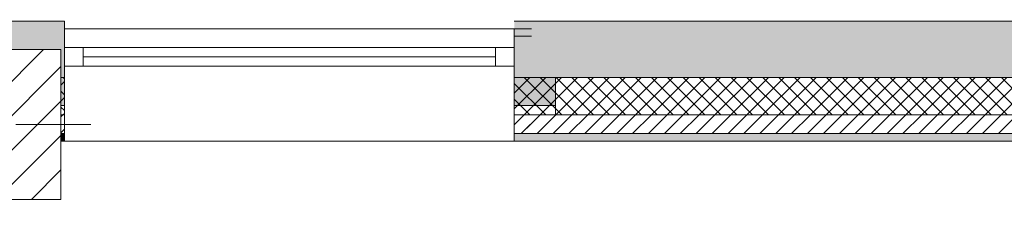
# Model space of a CAD drawing. Header units: millimetres. Extents: x -40968 to 13979, y -19284 to 4746.
# Tile 8 of 106: x -18960 to -16334, y -12575 to -12015. Entities that reach past the tile are written whole.
import ezdxf

# ---------------------------------------------------------------- set-up
doc = ezdxf.new("R2010")
doc.units = ezdxf.units.MM
doc.header["$MEASUREMENT"] = 0
doc.linetypes.add('Wipeout_Contour', pattern=[1000, 0, -1000])
for name, color, linetype in [('10_ESTR_Pilars', 7, 'Continuous'), ('12_FAÇ_Façana', 7, 'Continuous'), ('Ventanas Archicad', 7, 'Continuous')]:
    doc.layers.add(name, color=color, linetype=linetype)
for name, color, linetype, lineweight in [('10_ESTR_Pilars_Pluma_Nº__20', 1, 'Continuous', 5), ('10_ESTR_Pilars_Pluma_Nº__28', 7, 'Continuous', 20), ('10_ESTR_Pilars_Pluma_Nº__42', 8, 'Continuous', 25), ('12_FAÇ_Façana_Pluma_Nº__2', 8, 'Continuous', 5), ('12_FAÇ_Façana_Pluma_Nº__7', 7, 'Continuous', 5), ('Ventanas Archicad_Pluma_Nº__7', 7, 'Continuous', 5)]:
    doc.layers.add(name, color=color, linetype=linetype, lineweight=lineweight)
for name, color, linetype, lineweight, true_color in [('12_FAÇ_Façana_Pluma_Nº__102', 7, 'Continuous', 5, 0xcccccc), ('12_FAÇ_Façana_Pluma_Nº__174', 7, 'Continuous', 13, 0xe4ad2c), ('12_FAÇ_Façana_Pluma_Nº__176', 7, 'Continuous', 15, 0x93a0c6), ('12_FAÇ_Façana_Pluma_Nº__43', 7, 'Continuous', 5, 0xa4a4a6), ('Ventanas Archicad_Pluma_Nº__23', 7, 'Continuous', 5, 0xa4a4a6), ('Ventanas Archicad_Pluma_Nº__3', 7, 'Continuous', 5, 0xa4a4a4), ('Ventanas Archicad_Pluma_Nº__43', 7, 'Continuous', 5, 0xa4a4a6)]:
    doc.layers.add(name, color=color, linetype=linetype, lineweight=lineweight, true_color=true_color)
pattern_1 = [(45, (0, 0), (-21.213203, 21.213203), [])]
pattern_2 = [(45, (0, 0), (-21.213203, 21.213203), []), (135, (0, 0), (21.213203, 21.213203), [])]
pattern_3 = [(0, (0, 0), (0, 75), [0, -75])]

# ---------------------------------------------------------------- blocks, each defined once
blk = doc.blocks.new('Muro_25_2', base_point=(-14286.1, -12339))
at = {"layer": '12_FAÇ_Façana_Pluma_Nº__102', "linetype": 'Continuous', "lineweight": 0, "true_color": 0xe5e5e5}
for points in [[(-15706.1, -12019), (-17641.1, -12019), (-17641.1, -12169), (-15706.1, -12169)], [(-15706.1, -12169), (-15616.1, -12169), (-15616.1, -12019), (-15706.1, -12019)], [(-15616.1, -12169), (-14286.1, -12169), (-14286.1, -12019), (-15616.1, -12019)]]:
    blk.add_hatch(color=254, dxfattribs=at).paths.add_polyline_path(points)
at = {"layer": '12_FAÇ_Façana_Pluma_Nº__174', "linetype": 'Continuous', "lineweight": 13, "true_color": 0xe4ad2c}
h = blk.add_hatch(dxfattribs=at)
h.set_pattern_fill('SATE_Aislamiento_0002', color=42, style=0, pattern_type=2)
h.set_pattern_definition(pattern_2)
h.paths.add_polyline_path([(-15706.1, -12169), (-17641.1, -12169), (-17641.1, -12269), (-15706.1, -12269)])
h = blk.add_hatch(dxfattribs=at)
h.set_pattern_fill('SATE_Aislamiento_0002', color=42, style=0, pattern_type=2)
h.set_pattern_definition(pattern_2)
h.paths.add_polyline_path([(-15616.1, -12269), (-14286.1, -12269), (-14286.1, -12169), (-15616.1, -12169)])
at = {"layer": '12_FAÇ_Façana_Pluma_Nº__176', "linetype": 'Continuous', "lineweight": 0, "true_color": 0x495063}
for points in [[(-15716.1, -12319), (-17641.1, -12319), (-17641.1, -12339), (-15716.1, -12339)], [(-15716.1, -12339), (-15706.1, -12339), (-15706.1, -12319), (-15716.1, -12319)], [(-15616.1, -12339), (-15606.1, -12339), (-15606.1, -12319), (-15616.1, -12319)], [(-15606.1, -12339), (-14286.1, -12339), (-14286.1, -12319), (-15606.1, -12319)]]:
    blk.add_hatch(color=251, dxfattribs=at).paths.add_polyline_path(points)
at = {"layer": '12_FAÇ_Façana_Pluma_Nº__2', "linetype": 'Continuous', "lineweight": 5}
h = blk.add_hatch(dxfattribs=at)
h.set_pattern_fill('Ceramic_0002', color=8, style=0, pattern_type=2)
h.set_pattern_definition(pattern_1)
h.paths.add_polyline_path([(-15706.1, -12269), (-17641.1, -12269), (-17641.1, -12319), (-15706.1, -12319)])
h = blk.add_hatch(dxfattribs=at)
h.set_pattern_fill('Ceramic_0002', color=8, style=0, pattern_type=2)
h.set_pattern_definition(pattern_1)
h.paths.add_polyline_path([(-15616.1, -12319), (-14286.1, -12319), (-14286.1, -12269), (-15616.1, -12269)])
at = {"layer": '12_FAÇ_Façana_Pluma_Nº__7', "color": 7, "linetype": 'Continuous', "lineweight": 5}
for p, q in [((-17641.1, -12169), (-15706.1, -12169)), ((-15706.1, -12169), (-15706.1, -12269)), ((-15616.1, -12269), (-15616.1, -12169)), ((-15616.1, -12169), (-14286.1, -12169)), ((-17641.1, -12269), (-15706.1, -12269)), ((-15706.1, -12269), (-15706.1, -12319)), ((-15616.1, -12319), (-15616.1, -12269)), ((-15616.1, -12269), (-14286.1, -12269)), ((-17641.1, -12319), (-15706.1, -12319)), ((-15706.1, -12319), (-15706.1, -12339)), ((-15616.1, -12339), (-15616.1, -12319)), ((-15616.1, -12319), (-14286.1, -12319))]:
    blk.add_line(p, q, dxfattribs=at)
at = {"layer": '12_FAÇ_Façana_Pluma_Nº__7', "color": 7, "linetype": 'Continuous', "lineweight": 5, "flags": 128}
for points in [[(-14286.1, -12019), (-17641.1, -12019)], [(-14286.1, -12059), (-14286.1, -12019)], [(-17641.1, -12339), (-15716.1, -12339)], [(-15606.1, -12339), (-14286.1, -12339)]]:
    blk.add_lwpolyline(points, dxfattribs=at)
blk = doc.blocks.new('Muro_28_2', base_point=(-18841.1, -12339))
at = {"layer": '12_FAÇ_Façana_Pluma_Nº__102', "linetype": 'Continuous', "lineweight": 0, "true_color": 0xe5e5e5}
blk.add_hatch(color=254, dxfattribs=at).paths.add_polyline_path([(-19266.1, -12019), (-19266.1, -12169), (-19250.4, -12169), (-19250.4, -12094.6), (-18850.4, -12094.6), (-18850.4, -12169), (-18841.1, -12169), (-18841.1, -12019)])
at = {"layer": '12_FAÇ_Façana_Pluma_Nº__174', "linetype": 'Continuous', "lineweight": 13, "true_color": 0xe4ad2c}
h = blk.add_hatch(dxfattribs=at)
h.set_pattern_fill('SATE_Aislamiento_0002', color=42, style=0, pattern_type=2)
h.set_pattern_definition(pattern_2)
h.paths.add_polyline_path([(-19266.1, -12269), (-19250.4, -12269), (-19250.4, -12169), (-19266.1, -12169)])
h = blk.add_hatch(dxfattribs=at)
h.set_pattern_fill('SATE_Aislamiento_0002', color=42, style=0, pattern_type=2)
h.set_pattern_definition(pattern_2)
h.paths.add_polyline_path([(-18850.4, -12269), (-18841.1, -12269), (-18841.1, -12169), (-18850.4, -12169)])
at = {"layer": '12_FAÇ_Façana_Pluma_Nº__176', "linetype": 'Continuous', "lineweight": 0, "true_color": 0x495063}
for points in [[(-19266.1, -12339), (-19250.4, -12339), (-19250.4, -12319), (-19266.1, -12319)], [(-18850.4, -12339), (-18841.1, -12339), (-18841.1, -12319), (-18850.4, -12319)]]:
    blk.add_hatch(color=251, dxfattribs=at).paths.add_polyline_path(points)
at = {"layer": '12_FAÇ_Façana_Pluma_Nº__2', "linetype": 'Continuous', "lineweight": 5}
h = blk.add_hatch(dxfattribs=at)
h.set_pattern_fill('Ceramic_0002', color=8, style=0, pattern_type=2)
h.set_pattern_definition(pattern_1)
h.paths.add_polyline_path([(-19266.1, -12319), (-19250.4, -12319), (-19250.4, -12269), (-19266.1, -12269)])
h = blk.add_hatch(dxfattribs=at)
h.set_pattern_fill('Ceramic_0002', color=8, style=0, pattern_type=2)
h.set_pattern_definition(pattern_1)
h.paths.add_polyline_path([(-18850.4, -12319), (-18841.1, -12319), (-18841.1, -12269), (-18850.4, -12269)])
at = {"layer": '12_FAÇ_Façana_Pluma_Nº__7', "color": 7, "linetype": 'Continuous', "lineweight": 5}
for p, q in [((-19266.1, -12169), (-19250.4, -12169)), ((-18850.4, -12169), (-18841.1, -12169)), ((-19266.1, -12269), (-19250.4, -12269)), ((-18850.4, -12269), (-18841.1, -12269)), ((-19266.1, -12319), (-19250.4, -12319)), ((-18850.4, -12319), (-18841.1, -12319))]:
    blk.add_line(p, q, dxfattribs=at)
at = {"layer": '12_FAÇ_Façana_Pluma_Nº__7', "color": 7, "linetype": 'Continuous', "lineweight": 5, "flags": 128}
for points in [[(-18841.1, -12019), (-19266.1, -12019)], [(-19266.1, -12019), (-19266.1, -12059)], [(-18841.1, -12339), (-18841.1, -12019)], [(-19266.1, -12339), (-19250.4, -12339)], [(-18850.4, -12339), (-18841.1, -12339)]]:
    blk.add_lwpolyline(points, dxfattribs=at)
blk = doc.blocks.new('Ventana Vertical Multi-Faja 27_9')
at = {"layer": 'Ventanas Archicad_Pluma_Nº__23', "color": 253, "linetype": 'Continuous', "lineweight": 5, "true_color": 0xa4a4a6}
for p, q in [((-600, 0), (-550, 0)), ((-550, 0), (-550, -50)), ((550, -50), (550, 0)), ((550, 0), (600, 0)), ((-550, -50), (-600, -50)), ((600, -50), (550, -50))]:
    blk.add_line(p, q, dxfattribs=at)
at = {"layer": 'Ventanas Archicad_Pluma_Nº__3', "color": 253, "linetype": 'Continuous', "lineweight": 5, "true_color": 0xa4a4a4}
for p, q in [((-600, 50), (600, 50)), ((-550, 0), (550, 0)), ((-550, -25), (550, -25)), ((550, -50), (-550, -50)), ((-600, -250), (600, -250))]:
    blk.add_line(p, q, dxfattribs=at)
at = {"layer": 'Ventanas Archicad_Pluma_Nº__43', "color": 253, "linetype": 'Continuous', "lineweight": 5, "true_color": 0xa4a4a6}
for p, q in [((-600, -180), (-600, -155)), ((600, -180), (600, -155))]:
    blk.add_line(p, q, dxfattribs=at)
at = {"layer": 'Ventanas Archicad_Pluma_Nº__7', "color": 7, "linetype": 'Continuous', "lineweight": 5}
for p, q in [((-600, 50), (-600, 30)), ((-600, 30), (-600, 0)), ((-600, 30), (-600, 0)), ((600, 50), (600, 30)), ((600, 30), (600, 0)), ((600, 30), (600, 0)), ((-600, 0), (-600, -50)), ((-600, 0), (-600, -50)), ((-600, 0), (-600, -50)), ((-600, 0), (-600, -50)), ((600, 0), (600, -50)), ((600, 0), (600, -50)), ((600, 0), (600, -50)), ((600, 0), (600, -50)), ((-600, -50), (-600, -80)), ((-600, -50), (-600, -80)), ((600, -50), (600, -80)), ((600, -50), (600, -80)), ((-600, -80), (-600, -155)), ((-600, -80), (-600, -155)), ((600, -80), (600, -155)), ((600, -80), (600, -155)), ((-600, -180), (-600, -230)), ((600, -180), (600, -230)), ((-600, -230), (-600, -250)), ((600, -230), (600, -250))]:
    blk.add_line(p, q, dxfattribs=at)
blk = doc.blocks.new('Muro_31_2', base_point=(-17595.4, -12339))
at = {"layer": '12_FAÇ_Façana', "linetype": 'Continuous', "lineweight": 0, "true_color": 0x000000}
h = blk.add_hatch(dxfattribs=at)
h.set_pattern_fill('Yeso_0002', color=18, style=0, pattern_type=2)
h.set_pattern_definition(pattern_3)
h.paths.add_polyline_path([(-18841.1, -12269), (-18841.1, -12244), (-18951.1, -12244), (-18951.1, -12269)])
h = blk.add_hatch(dxfattribs=at)
h.set_pattern_fill('Yeso_0002', color=18, style=0, pattern_type=2)
h.set_pattern_definition(pattern_3)
h.paths.add_polyline_path([(-17641.1, -12269), (-17531.1, -12269), (-17531.1, -12244), (-17641.1, -12244)])
at = {"layer": '12_FAÇ_Façana_Pluma_Nº__102', "linetype": 'Continuous', "lineweight": 0, "true_color": 0xe5e5e5}
for points in [[(-18951.1, -12169), (-18951.1, -12244), (-18841.1, -12244), (-18841.1, -12059)], [(-17641.1, -12059), (-17595.4, -12104.7), (-17595.4, -12059)], [(-17531.1, -12169), (-17641.1, -12059), (-17641.1, -12244), (-17531.1, -12244)]]:
    blk.add_hatch(color=254, dxfattribs=at).paths.add_polyline_path(points)
at = {"layer": '12_FAÇ_Façana_Pluma_Nº__176', "linetype": 'Continuous', "lineweight": 0, "true_color": 0x495063}
for points in [[(-17595.4, -12039), (-17641.1, -12039), (-17641.1, -12059), (-17595.4, -12059)], [(-17641.1, -12339), (-17595.4, -12339), (-17595.4, -12319), (-17641.1, -12319)]]:
    blk.add_hatch(color=251, dxfattribs=at).paths.add_polyline_path(points)
at = {"layer": '12_FAÇ_Façana_Pluma_Nº__2', "linetype": 'Continuous', "lineweight": 5}
h = blk.add_hatch(dxfattribs=at)
h.set_pattern_fill('Ceramic_0002', color=8, style=0, pattern_type=2)
h.set_pattern_definition(pattern_1)
h.paths.add_polyline_path([(-17641.1, -12269), (-17641.1, -12319), (-17595.4, -12319), (-17595.4, -12269)])
at = {"layer": '12_FAÇ_Façana_Pluma_Nº__43', "color": 253, "linetype": 'Continuous', "lineweight": 5, "true_color": 0xa4a4a6}
for p, q in [((-18951.1, -12244), (-18951.1, -12269)), ((-18841.1, -12244), (-18951.1, -12244)), ((-18841.1, -12269), (-18841.1, -12244)), ((-17641.1, -12269), (-17641.1, -12244)), ((-17641.1, -12244), (-17531.1, -12244)), ((-17531.1, -12244), (-17531.1, -12269)), ((-18951.1, -12269), (-18841.1, -12269)), ((-17531.1, -12269), (-17641.1, -12269))]:
    blk.add_line(p, q, dxfattribs=at)
at = {"layer": '12_FAÇ_Façana_Pluma_Nº__7', "color": 7, "linetype": 'Continuous', "lineweight": 5}
for p, q in [((-18841.1, -12039), (-18841.1, -12059)), ((-17641.1, -12039), (-17641.1, -12059)), ((-18841.1, -12059), (-18841.1, -12089)), ((-18841.1, -12059), (-18841.1, -12089)), ((-17595.4, -12059), (-17641.1, -12059)), ((-17641.1, -12059), (-17641.1, -12089)), ((-17641.1, -12059), (-17641.1, -12089)), ((-18841.1, -12089), (-18841.1, -12139)), ((-18841.1, -12089), (-18841.1, -12139)), ((-17641.1, -12089), (-17641.1, -12139)), ((-17641.1, -12089), (-17641.1, -12139)), ((-18841.1, -12139), (-18841.1, -12169)), ((-18841.1, -12139), (-18841.1, -12169)), ((-17641.1, -12139), (-17641.1, -12169)), ((-17641.1, -12139), (-17641.1, -12169)), ((-18951.1, -12169), (-18951.1, -12244)), ((-18841.1, -12169), (-18841.1, -12244)), ((-18841.1, -12169), (-18841.1, -12244)), ((-17641.1, -12169), (-17641.1, -12244)), ((-17641.1, -12169), (-17641.1, -12244)), ((-17531.1, -12169), (-17531.1, -12244)), ((-18841.1, -12269), (-18841.1, -12319)), ((-17641.1, -12269), (-17641.1, -12319)), ((-18841.1, -12319), (-18841.1, -12339)), ((-17641.1, -12319), (-17595.4, -12319)), ((-17641.1, -12319), (-17641.1, -12339))]:
    blk.add_line(p, q, dxfattribs=at)
at = {"layer": '12_FAÇ_Façana_Pluma_Nº__7', "color": 7, "linetype": 'Continuous', "lineweight": 5, "flags": 128}
for points in [[(-17595.4, -12039), (-17641.1, -12039)], [(-17641.1, -12339), (-17595.4, -12339)]]:
    blk.add_lwpolyline(points, dxfattribs=at)
at = {"layer": 'Ventanas Archicad', "color": 253, "linetype": 'Continuous', "lineweight": 5, "true_color": 0xa4a4a6, "zscale": 1000}
blk.add_blockref('Ventana Vertical Multi-Faja 27_9', (-18241.1, -12089), dxfattribs=at)
blk = doc.blocks.new('Pilar_18_2', base_point=(-19050.4, -12294.6))
at = {"color": 254, "linetype": 'Wipeout_Contour', "lineweight": 0, "ltscale": 90696.287386}
blk.add_wipeout([(-19250.4, -12494.6), (-18850.4, -12494.6), (-18850.4, -12094.6), (-19250.4, -12094.6)], dxfattribs=at).dxf.layer = '10_ESTR_Pilars'
at = {"layer": '10_ESTR_Pilars_Pluma_Nº__42', "linetype": 'Continuous', "lineweight": 25}
h = blk.add_hatch(dxfattribs=at)
h.set_pattern_fill('00_GCT_trama_45º_e1_400__06', color=8, style=0, pattern_type=2)
h.set_pattern_definition([(45, (0, 0), (-45.96194, 45.96194), [])])
h.paths.add_polyline_path([(-19250.4, -12494.6), (-18850.4, -12494.6), (-18850.4, -12094.6), (-19250.4, -12094.6)])
at = {"layer": '10_ESTR_Pilars_Pluma_Nº__20', "color": 1, "linetype": 'Continuous', "lineweight": 5}
for p, q in [((-19050.4, -12214.6), (-19050.4, -12014.6)), ((-19130.4, -12294.6), (-19330.4, -12294.6)), ((-18970.4, -12294.6), (-18770.4, -12294.6)), ((-19050.4, -12374.6), (-19050.4, -12574.6))]:
    blk.add_line(p, q, dxfattribs=at)
blk.add_point((-19050.4, -12294.6), dxfattribs=at)
at = {"layer": '10_ESTR_Pilars_Pluma_Nº__28', "color": 7, "linetype": 'Continuous', "lineweight": 20, "flags": 128}
blk.add_lwpolyline([(-19250.4, -12494.6), (-18850.4, -12494.6), (-18850.4, -12094.6), (-19250.4, -12094.6)], close=True, dxfattribs=at)

msp = doc.modelspace()

# ---------------------------------------------------------------- block references
at = {"layer": '12_FAÇ_Façana', "color": 7, "lineweight": 20}
for name, p in [('Muro_28_2', (-18841.1, -12339)), ('Muro_25_2', (-14286.1, -12339)), ('Muro_31_2', (-17595.4, -12339))]:
    msp.add_blockref(name, p, dxfattribs=at)

# ---------------------------------------------------------------- next in the draw order: block references
at = {"layer": '10_ESTR_Pilars', "color": 7, "lineweight": 20}
msp.add_blockref('Pilar_18_2', (-19050.4, -12294.6), dxfattribs=at)

doc.saveas('drawing.dxf')
